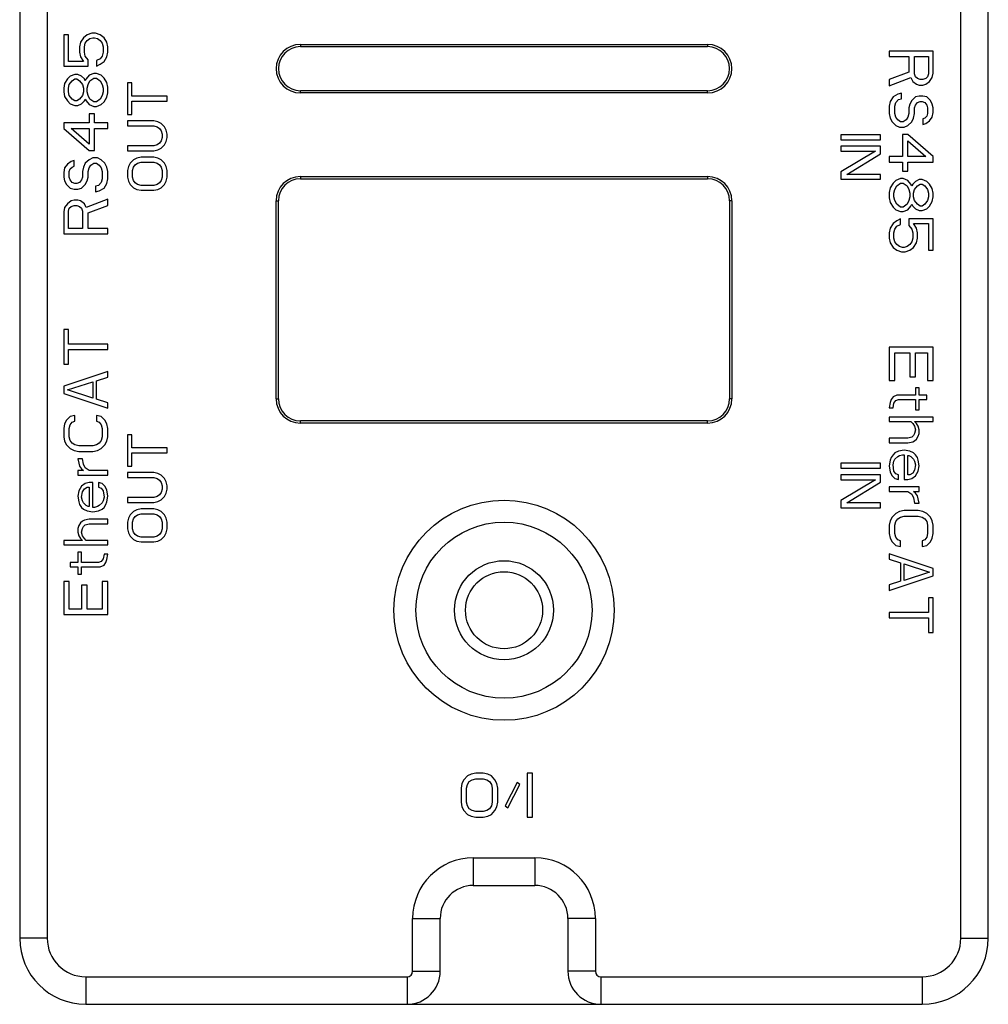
# Model space of a CAD drawing. Header units: millimetres. Extents: x 2752 to 3264, y 1607 to 1975.
# Tile 9 of 17: x 2873 to 2895, y 1645 to 1667. Entities that reach past the tile are written whole.
import ezdxf

# ---------------------------------------------------------------- set-up
doc = ezdxf.new("R2010")
doc.units = ezdxf.units.MM

msp = doc.modelspace()

# ---------------------------------------------------------------- linework, layer by layer
at = {"color": 7, "linetype": 'Continuous'}
for p, q in [((2873.447, 1669.923), (2873.447, 1646.272)), ((2874.072, 1669.923), (2874.072, 1646.272)), ((2894.822, 1646.272), (2894.822, 1669.923)), ((2895.447, 1646.272), (2895.447, 1669.923)), ((2874.553, 1666.788), (2874.447, 1666.788)), ((2874.447, 1666.788), (2874.447, 1666.08)), ((2874.553, 1666.184), (2874.553, 1666.788)), ((2874.893, 1666.726), (2874.83, 1666.622)), ((2874.979, 1666.788), (2874.893, 1666.726)), ((2875.085, 1666.83), (2874.979, 1666.788)), ((2874.979, 1666.663), (2875.042, 1666.705)), ((2875.042, 1666.705), (2875.106, 1666.726)), ((2875.17, 1666.83), (2875.085, 1666.83)), ((2875.106, 1666.726), (2875.149, 1666.726)), ((2875.149, 1666.726), (2875.213, 1666.705)), ((2875.276, 1666.788), (2875.17, 1666.83)), ((2875.213, 1666.705), (2875.276, 1666.663)), ((2875.362, 1666.726), (2875.276, 1666.788)), ((2875.425, 1666.622), (2875.362, 1666.726)), ((2874.83, 1666.622), (2874.808, 1666.518)), ((2874.808, 1666.518), (2874.808, 1666.393)), ((2874.915, 1666.518), (2874.936, 1666.601)), ((2874.915, 1666.393), (2874.915, 1666.518)), ((2874.936, 1666.601), (2874.979, 1666.663)), ((2875.276, 1666.663), (2875.319, 1666.601)), ((2875.319, 1666.601), (2875.34, 1666.518)), ((2875.34, 1666.518), (2875.34, 1666.393)), ((2875.447, 1666.518), (2875.425, 1666.622)), ((2875.447, 1666.393), (2875.447, 1666.518)), ((2879.822, 1666.572), (2889.072, 1666.572)), ((2879.822, 1666.572), (2879.822, 1666.522)), ((2879.822, 1666.522), (2889.072, 1666.522)), ((2889.072, 1666.572), (2889.072, 1666.522)), ((2874.808, 1666.393), (2874.83, 1666.288)), ((2874.83, 1666.288), (2874.893, 1666.184)), ((2874.936, 1666.309), (2874.915, 1666.393)), ((2875, 1666.226), (2874.936, 1666.309)), ((2875.276, 1666.247), (2875.191, 1666.205)), ((2875.319, 1666.309), (2875.276, 1666.247)), ((2875.34, 1666.393), (2875.319, 1666.309)), ((2875.362, 1666.184), (2875.425, 1666.288)), ((2875.425, 1666.288), (2875.447, 1666.393)), ((2894.197, 1666.422), (2893.197, 1666.422)), ((2893.197, 1666.422), (2893.197, 1666.297)), ((2893.197, 1666.297), (2893.643, 1666.297)), ((2893.643, 1666.297), (2893.643, 1665.943)), ((2893.771, 1666.297), (2894.09, 1666.297)), ((2893.771, 1665.901), (2893.771, 1666.297)), ((2894.09, 1666.297), (2894.09, 1665.901)), ((2894.197, 1665.922), (2894.197, 1666.422)), ((2874.447, 1666.08), (2875, 1666.08)), ((2874.893, 1666.184), (2874.553, 1666.184)), ((2875, 1666.08), (2875, 1666.226)), ((2875.191, 1666.205), (2875.191, 1666.08)), ((2875.191, 1666.08), (2875.276, 1666.122)), ((2875.276, 1666.122), (2875.362, 1666.184)), ((2874.532, 1665.788), (2874.468, 1665.684)), ((2874.596, 1665.851), (2874.532, 1665.788)), ((2874.702, 1665.893), (2874.596, 1665.851)), ((2874.638, 1665.747), (2874.702, 1665.788)), ((2874.766, 1665.893), (2874.702, 1665.893)), ((2874.702, 1665.788), (2874.745, 1665.788)), ((2874.745, 1665.788), (2874.808, 1665.747)), ((2874.851, 1665.851), (2874.766, 1665.893)), ((2874.915, 1665.788), (2874.851, 1665.851)), ((2874.936, 1665.747), (2874.915, 1665.788)), ((2874.957, 1665.788), (2874.936, 1665.747)), ((2875.021, 1665.872), (2874.957, 1665.788)), ((2875.127, 1665.913), (2875.021, 1665.872)), ((2875.042, 1665.747), (2875.127, 1665.809)), ((2875.191, 1665.913), (2875.127, 1665.913)), ((2875.127, 1665.809), (2875.191, 1665.809)), ((2875.298, 1665.872), (2875.191, 1665.913)), ((2875.191, 1665.809), (2875.276, 1665.747)), ((2875.362, 1665.809), (2875.298, 1665.872)), ((2875.425, 1665.705), (2875.362, 1665.809)), ((2893.643, 1665.943), (2893.197, 1665.776)), ((2893.197, 1665.63), (2893.686, 1665.818)), ((2893.686, 1665.818), (2893.729, 1665.734)), ((2893.792, 1665.838), (2893.771, 1665.901)), ((2893.835, 1665.797), (2893.792, 1665.838)), ((2893.899, 1665.776), (2893.835, 1665.797)), ((2894.026, 1665.797), (2893.963, 1665.776)), ((2894.069, 1665.838), (2894.026, 1665.797)), ((2894.09, 1665.901), (2894.069, 1665.838)), ((2894.112, 1665.734), (2894.175, 1665.818)), ((2894.175, 1665.818), (2894.197, 1665.922)), ((2874.468, 1665.684), (2874.447, 1665.58)), ((2874.447, 1665.58), (2874.447, 1665.497)), ((2874.553, 1665.58), (2874.574, 1665.663)), ((2874.553, 1665.497), (2874.553, 1665.58)), ((2874.574, 1665.663), (2874.638, 1665.747)), ((2874.808, 1665.747), (2874.872, 1665.663)), ((2874.872, 1665.663), (2874.893, 1665.58)), ((2874.893, 1665.58), (2874.893, 1665.497)), ((2874.979, 1665.58), (2875, 1665.663)), ((2874.979, 1665.497), (2874.979, 1665.58)), ((2875, 1665.663), (2875.042, 1665.747)), ((2875.276, 1665.747), (2875.319, 1665.663)), ((2875.319, 1665.663), (2875.34, 1665.58)), ((2875.34, 1665.58), (2875.34, 1665.497)), ((2875.447, 1665.601), (2875.425, 1665.705)), ((2875.447, 1665.476), (2875.447, 1665.601)), ((2875.992, 1665.697), (2875.897, 1665.697)), ((2875.897, 1665.697), (2875.897, 1664.984)), ((2875.992, 1665.397), (2875.992, 1665.697)), ((2893.197, 1665.776), (2893.197, 1665.63)), ((2893.729, 1665.734), (2893.814, 1665.672)), ((2893.814, 1665.672), (2893.877, 1665.651)), ((2893.877, 1665.651), (2893.963, 1665.651)), ((2893.963, 1665.776), (2893.899, 1665.776)), ((2893.963, 1665.651), (2894.026, 1665.672)), ((2894.026, 1665.672), (2894.112, 1665.734)), ((2874.447, 1665.497), (2874.468, 1665.393)), ((2874.468, 1665.393), (2874.532, 1665.288)), ((2874.574, 1665.413), (2874.553, 1665.497)), ((2874.638, 1665.33), (2874.574, 1665.413)), ((2874.872, 1665.413), (2874.808, 1665.33)), ((2874.893, 1665.497), (2874.872, 1665.413)), ((2875, 1665.413), (2874.979, 1665.497)), ((2875.042, 1665.33), (2875, 1665.413)), ((2875.319, 1665.413), (2875.276, 1665.33)), ((2875.34, 1665.497), (2875.319, 1665.413)), ((2875.362, 1665.268), (2875.425, 1665.372)), ((2875.425, 1665.372), (2875.447, 1665.476)), ((2876.797, 1665.397), (2875.992, 1665.397)), ((2876.797, 1665.284), (2876.797, 1665.397)), ((2889.072, 1665.522), (2879.822, 1665.522)), ((2879.822, 1665.472), (2879.822, 1665.522)), ((2889.072, 1665.472), (2879.822, 1665.472)), ((2889.072, 1665.472), (2889.072, 1665.522)), ((2893.282, 1665.38), (2893.218, 1665.276)), ((2893.388, 1665.443), (2893.282, 1665.38)), ((2893.473, 1665.463), (2893.388, 1665.443)), ((2893.409, 1665.318), (2893.473, 1665.338)), ((2893.473, 1665.338), (2893.473, 1665.463)), ((2893.792, 1665.38), (2893.707, 1665.297)), ((2893.877, 1665.401), (2893.792, 1665.38)), ((2893.963, 1665.401), (2893.877, 1665.401)), ((2894.048, 1665.38), (2893.963, 1665.401)), ((2894.133, 1665.297), (2894.048, 1665.38)), ((2874.532, 1665.288), (2874.596, 1665.226)), ((2874.596, 1665.226), (2874.702, 1665.184)), ((2874.702, 1665.288), (2874.638, 1665.33)), ((2874.745, 1665.288), (2874.702, 1665.288)), ((2874.702, 1665.184), (2874.766, 1665.184)), ((2874.808, 1665.33), (2874.745, 1665.288)), ((2874.766, 1665.184), (2874.851, 1665.226)), ((2874.851, 1665.226), (2874.915, 1665.288)), ((2874.915, 1665.288), (2874.936, 1665.33)), ((2874.936, 1665.33), (2874.957, 1665.288)), ((2874.957, 1665.288), (2875.021, 1665.205)), ((2875.021, 1665.205), (2875.127, 1665.163)), ((2875.127, 1665.268), (2875.042, 1665.33)), ((2875.191, 1665.268), (2875.127, 1665.268)), ((2875.127, 1665.163), (2875.191, 1665.163)), ((2875.276, 1665.33), (2875.191, 1665.268)), ((2875.191, 1665.163), (2875.298, 1665.205)), ((2875.298, 1665.205), (2875.362, 1665.268)), ((2875.992, 1665.284), (2876.797, 1665.284)), ((2875.992, 1664.984), (2875.992, 1665.284)), ((2893.218, 1665.276), (2893.197, 1665.172)), ((2893.197, 1665.172), (2893.197, 1665.005)), ((2893.324, 1665.172), (2893.346, 1665.255)), ((2893.324, 1665.005), (2893.324, 1665.172)), ((2893.346, 1665.255), (2893.409, 1665.318)), ((2893.665, 1665.213), (2893.643, 1665.13)), ((2893.643, 1665.13), (2893.643, 1665.005)), ((2893.707, 1665.297), (2893.665, 1665.213)), ((2893.771, 1665.13), (2893.792, 1665.193)), ((2893.771, 1665.005), (2893.771, 1665.13)), ((2893.792, 1665.193), (2893.835, 1665.255)), ((2893.835, 1665.255), (2893.899, 1665.276)), ((2893.899, 1665.276), (2893.941, 1665.276)), ((2893.941, 1665.276), (2894.005, 1665.255)), ((2894.005, 1665.255), (2894.048, 1665.193)), ((2894.048, 1665.193), (2894.069, 1665.13)), ((2894.069, 1665.13), (2894.069, 1665.005)), ((2894.175, 1665.213), (2894.133, 1665.297)), ((2894.197, 1665.13), (2894.175, 1665.213)), ((2894.197, 1665.026), (2894.197, 1665.13)), ((2875.149, 1664.997), (2875.021, 1664.997)), ((2875.021, 1664.997), (2875.021, 1664.788)), ((2875.149, 1664.788), (2875.149, 1664.997)), ((2875.897, 1664.984), (2875.992, 1664.984)), ((2893.197, 1665.005), (2893.218, 1664.901)), ((2893.218, 1664.901), (2893.26, 1664.818)), ((2893.346, 1664.922), (2893.324, 1665.005)), ((2893.388, 1664.859), (2893.346, 1664.922)), ((2893.622, 1664.922), (2893.58, 1664.859)), ((2893.643, 1665.005), (2893.622, 1664.922)), ((2893.707, 1664.818), (2893.75, 1664.901)), ((2893.75, 1664.901), (2893.771, 1665.005)), ((2894.005, 1664.901), (2893.963, 1664.88)), ((2894.048, 1664.943), (2894.005, 1664.901)), ((2894.069, 1665.005), (2894.048, 1664.943)), ((2894.112, 1664.838), (2894.175, 1664.922)), ((2894.175, 1664.922), (2894.197, 1665.026)), ((2875.021, 1664.788), (2874.447, 1664.788)), ((2874.447, 1664.788), (2874.447, 1664.663)), ((2875.447, 1664.788), (2875.149, 1664.788)), ((2875.447, 1664.663), (2875.447, 1664.788)), ((2876.49, 1664.834), (2875.897, 1664.834)), ((2875.897, 1664.834), (2875.897, 1664.722)), ((2875.897, 1664.722), (2876.49, 1664.722)), ((2876.586, 1664.816), (2876.49, 1664.834)), ((2876.49, 1664.722), (2876.567, 1664.703)), ((2876.567, 1664.703), (2876.624, 1664.666)), ((2876.663, 1664.778), (2876.586, 1664.816)), ((2876.624, 1664.666), (2876.663, 1664.609)), ((2876.739, 1664.703), (2876.663, 1664.778)), ((2876.777, 1664.628), (2876.739, 1664.703)), ((2893.26, 1664.818), (2893.346, 1664.734)), ((2893.346, 1664.734), (2893.431, 1664.693)), ((2893.452, 1664.818), (2893.388, 1664.859)), ((2893.431, 1664.693), (2893.537, 1664.693)), ((2893.516, 1664.818), (2893.452, 1664.818)), ((2893.58, 1664.859), (2893.516, 1664.818)), ((2893.537, 1664.693), (2893.622, 1664.734)), ((2893.622, 1664.734), (2893.707, 1664.818)), ((2893.963, 1664.88), (2893.963, 1664.755)), ((2893.963, 1664.755), (2894.026, 1664.776)), ((2894.026, 1664.776), (2894.112, 1664.838)), ((2874.447, 1664.663), (2875.021, 1664.163)), ((2874.617, 1664.663), (2875.021, 1664.663)), ((2875.021, 1664.309), (2874.617, 1664.663)), ((2875.021, 1664.663), (2875.021, 1664.309)), ((2875.149, 1664.663), (2875.447, 1664.663)), ((2875.149, 1664.163), (2875.149, 1664.663)), ((2876.663, 1664.609), (2876.682, 1664.534)), ((2876.682, 1664.459), (2876.663, 1664.384)), ((2876.682, 1664.534), (2876.682, 1664.459)), ((2876.797, 1664.534), (2876.777, 1664.628)), ((2876.777, 1664.366), (2876.797, 1664.459)), ((2876.797, 1664.459), (2876.797, 1664.534)), ((2892.997, 1664.522), (2892.097, 1664.522)), ((2892.097, 1664.522), (2892.097, 1664.409)), ((2892.997, 1664.409), (2892.997, 1664.522)), ((2893.622, 1664.526), (2893.495, 1664.526)), ((2893.495, 1664.526), (2893.495, 1664.026)), ((2894.197, 1664.026), (2893.622, 1664.526)), ((2876.49, 1664.272), (2875.897, 1664.272)), ((2875.897, 1664.272), (2875.897, 1664.159)), ((2876.567, 1664.291), (2876.49, 1664.272)), ((2876.624, 1664.328), (2876.567, 1664.291)), ((2876.663, 1664.384), (2876.624, 1664.328)), ((2876.663, 1664.216), (2876.739, 1664.291)), ((2876.739, 1664.291), (2876.777, 1664.366)), ((2892.097, 1664.409), (2892.997, 1664.409)), ((2892.997, 1664.259), (2892.097, 1664.259)), ((2892.097, 1664.259), (2892.097, 1664.147)), ((2892.997, 1664.091), (2892.997, 1664.259)), ((2893.622, 1664.38), (2894.026, 1664.026)), ((2893.622, 1664.026), (2893.622, 1664.38)), ((2875.021, 1664.163), (2875.149, 1664.163)), ((2875.106, 1663.997), (2875.021, 1663.955)), ((2875.213, 1663.997), (2875.106, 1663.997)), ((2875.298, 1663.955), (2875.213, 1663.997)), ((2875.897, 1664.159), (2876.49, 1664.159)), ((2876.203, 1664.009), (2876.107, 1663.991)), ((2876.49, 1664.009), (2876.203, 1664.009)), ((2876.49, 1664.159), (2876.586, 1664.178)), ((2876.586, 1663.991), (2876.49, 1664.009)), ((2876.586, 1664.178), (2876.663, 1664.216)), ((2892.097, 1664.147), (2892.882, 1664.147)), ((2892.882, 1664.147), (2892.097, 1663.678)), ((2892.231, 1663.622), (2892.997, 1664.091)), ((2893.495, 1664.026), (2893.197, 1664.026)), ((2893.197, 1664.026), (2893.197, 1663.901)), ((2894.026, 1664.026), (2893.622, 1664.026)), ((2894.197, 1663.901), (2894.197, 1664.026)), ((2874.532, 1663.851), (2874.468, 1663.768)), ((2874.617, 1663.913), (2874.532, 1663.851)), ((2874.596, 1663.747), (2874.638, 1663.788)), ((2874.681, 1663.934), (2874.617, 1663.913)), ((2874.638, 1663.788), (2874.681, 1663.809)), ((2874.681, 1663.809), (2874.681, 1663.934)), ((2874.893, 1663.788), (2874.872, 1663.684)), ((2874.936, 1663.872), (2874.893, 1663.788)), ((2875.021, 1663.955), (2874.936, 1663.872)), ((2875.021, 1663.768), (2875.064, 1663.83)), ((2875.064, 1663.83), (2875.127, 1663.872)), ((2875.127, 1663.872), (2875.191, 1663.872)), ((2875.191, 1663.872), (2875.255, 1663.83)), ((2875.255, 1663.83), (2875.298, 1663.768)), ((2875.383, 1663.872), (2875.298, 1663.955)), ((2875.425, 1663.788), (2875.383, 1663.872)), ((2875.447, 1663.684), (2875.425, 1663.788)), ((2875.916, 1663.803), (2875.897, 1663.709)), ((2875.954, 1663.878), (2875.916, 1663.803)), ((2876.031, 1663.953), (2875.954, 1663.878)), ((2876.012, 1663.709), (2876.031, 1663.784)), ((2876.107, 1663.991), (2876.031, 1663.953)), ((2876.031, 1663.784), (2876.069, 1663.841)), ((2876.069, 1663.841), (2876.126, 1663.878)), ((2876.126, 1663.878), (2876.203, 1663.897)), ((2876.203, 1663.897), (2876.49, 1663.897)), ((2876.49, 1663.897), (2876.567, 1663.878)), ((2876.567, 1663.878), (2876.624, 1663.841)), ((2876.663, 1663.953), (2876.586, 1663.991)), ((2876.624, 1663.841), (2876.663, 1663.784)), ((2876.739, 1663.878), (2876.663, 1663.953)), ((2876.663, 1663.784), (2876.682, 1663.709)), ((2876.777, 1663.803), (2876.739, 1663.878)), ((2876.797, 1663.709), (2876.777, 1663.803)), ((2893.197, 1663.901), (2893.495, 1663.901)), ((2893.495, 1663.901), (2893.495, 1663.693)), ((2893.622, 1663.901), (2894.197, 1663.901)), ((2893.622, 1663.693), (2893.622, 1663.901)), ((2874.468, 1663.768), (2874.447, 1663.663)), ((2874.447, 1663.663), (2874.447, 1663.559)), ((2874.447, 1663.559), (2874.468, 1663.476)), ((2874.574, 1663.684), (2874.596, 1663.747)), ((2874.574, 1663.559), (2874.574, 1663.684)), ((2874.596, 1663.497), (2874.574, 1663.559)), ((2874.872, 1663.559), (2874.851, 1663.497)), ((2874.872, 1663.684), (2874.872, 1663.559)), ((2874.979, 1663.476), (2875, 1663.559)), ((2875, 1663.684), (2875.021, 1663.768)), ((2875, 1663.559), (2875, 1663.684)), ((2875.298, 1663.768), (2875.319, 1663.684)), ((2875.319, 1663.684), (2875.319, 1663.518)), ((2875.447, 1663.518), (2875.447, 1663.684)), ((2875.897, 1663.709), (2875.897, 1663.559)), ((2875.897, 1663.559), (2875.916, 1663.466)), ((2876.012, 1663.559), (2876.012, 1663.709)), ((2876.031, 1663.484), (2876.012, 1663.559)), ((2876.682, 1663.559), (2876.663, 1663.484)), ((2876.682, 1663.709), (2876.682, 1663.559)), ((2876.777, 1663.466), (2876.797, 1663.559)), ((2876.797, 1663.559), (2876.797, 1663.709)), ((2879.822, 1663.572), (2889.072, 1663.572)), ((2879.822, 1663.572), (2879.822, 1663.522)), ((2889.072, 1663.572), (2889.072, 1663.522)), ((2892.097, 1663.678), (2892.097, 1663.509)), ((2892.997, 1663.622), (2892.231, 1663.622)), ((2892.997, 1663.509), (2892.997, 1663.622)), ((2893.495, 1663.693), (2893.622, 1663.693)), ((2874.468, 1663.476), (2874.51, 1663.393)), ((2874.51, 1663.393), (2874.596, 1663.309)), ((2874.638, 1663.434), (2874.596, 1663.497)), ((2874.702, 1663.413), (2874.638, 1663.434)), ((2874.745, 1663.413), (2874.702, 1663.413)), ((2874.808, 1663.434), (2874.745, 1663.413)), ((2874.851, 1663.497), (2874.808, 1663.434)), ((2874.851, 1663.309), (2874.936, 1663.393)), ((2874.936, 1663.393), (2874.979, 1663.476)), ((2875.234, 1663.372), (2875.17, 1663.351)), ((2875.17, 1663.351), (2875.17, 1663.226)), ((2875.298, 1663.434), (2875.234, 1663.372)), ((2875.319, 1663.518), (2875.298, 1663.434)), ((2875.362, 1663.309), (2875.425, 1663.413)), ((2875.425, 1663.413), (2875.447, 1663.518)), ((2875.916, 1663.466), (2875.954, 1663.391)), ((2875.954, 1663.391), (2876.031, 1663.316)), ((2876.069, 1663.428), (2876.031, 1663.484)), ((2876.126, 1663.391), (2876.069, 1663.428)), ((2876.203, 1663.372), (2876.126, 1663.391)), ((2876.49, 1663.372), (2876.203, 1663.372)), ((2876.567, 1663.391), (2876.49, 1663.372)), ((2876.624, 1663.428), (2876.567, 1663.391)), ((2876.663, 1663.484), (2876.624, 1663.428)), ((2876.663, 1663.316), (2876.739, 1663.391)), ((2876.739, 1663.391), (2876.777, 1663.466)), ((2879.822, 1663.522), (2889.072, 1663.522)), ((2892.097, 1663.509), (2892.997, 1663.509)), ((2893.282, 1663.422), (2893.218, 1663.318)), ((2893.346, 1663.484), (2893.282, 1663.422)), ((2893.324, 1663.276), (2893.367, 1663.359)), ((2893.452, 1663.526), (2893.346, 1663.484)), ((2893.367, 1663.359), (2893.452, 1663.422)), ((2893.516, 1663.526), (2893.452, 1663.526)), ((2893.452, 1663.422), (2893.516, 1663.422)), ((2893.622, 1663.484), (2893.516, 1663.526)), ((2893.516, 1663.422), (2893.601, 1663.359)), ((2893.601, 1663.359), (2893.643, 1663.276)), ((2893.686, 1663.401), (2893.622, 1663.484)), ((2893.707, 1663.359), (2893.686, 1663.401)), ((2893.729, 1663.401), (2893.707, 1663.359)), ((2893.792, 1663.463), (2893.729, 1663.401)), ((2893.771, 1663.276), (2893.835, 1663.359)), ((2893.877, 1663.505), (2893.792, 1663.463)), ((2893.835, 1663.359), (2893.899, 1663.401)), ((2893.941, 1663.505), (2893.877, 1663.505)), ((2893.899, 1663.401), (2893.941, 1663.401)), ((2894.048, 1663.463), (2893.941, 1663.505)), ((2893.941, 1663.401), (2894.005, 1663.359)), ((2894.005, 1663.359), (2894.069, 1663.276)), ((2894.112, 1663.401), (2894.048, 1663.463)), ((2894.175, 1663.297), (2894.112, 1663.401)), ((2874.596, 1663.309), (2874.681, 1663.288)), ((2874.681, 1663.288), (2874.766, 1663.288)), ((2874.766, 1663.288), (2874.851, 1663.309)), ((2875.17, 1663.226), (2875.255, 1663.247)), ((2875.255, 1663.247), (2875.362, 1663.309)), ((2876.031, 1663.316), (2876.107, 1663.278)), ((2876.107, 1663.278), (2876.203, 1663.259)), ((2876.203, 1663.259), (2876.49, 1663.259)), ((2876.49, 1663.259), (2876.586, 1663.278)), ((2876.586, 1663.278), (2876.663, 1663.316)), ((2893.218, 1663.318), (2893.197, 1663.213)), ((2893.197, 1663.213), (2893.197, 1663.088)), ((2893.303, 1663.193), (2893.324, 1663.276)), ((2893.303, 1663.109), (2893.303, 1663.193)), ((2893.324, 1663.026), (2893.303, 1663.109)), ((2893.643, 1663.276), (2893.665, 1663.193)), ((2893.665, 1663.109), (2893.643, 1663.026)), ((2893.665, 1663.193), (2893.665, 1663.109)), ((2893.75, 1663.193), (2893.771, 1663.276)), ((2893.75, 1663.109), (2893.75, 1663.193)), ((2893.771, 1663.026), (2893.75, 1663.109)), ((2894.069, 1663.276), (2894.09, 1663.193)), ((2894.09, 1663.109), (2894.069, 1663.026)), ((2894.09, 1663.193), (2894.09, 1663.109)), ((2894.197, 1663.193), (2894.175, 1663.297)), ((2894.175, 1663.005), (2894.197, 1663.109)), ((2894.197, 1663.109), (2894.197, 1663.193)), ((2874.532, 1662.955), (2874.468, 1662.872)), ((2874.617, 1663.018), (2874.532, 1662.955)), ((2874.574, 1662.851), (2874.617, 1662.893)), ((2874.681, 1663.038), (2874.617, 1663.018)), ((2874.617, 1662.893), (2874.681, 1662.913)), ((2874.766, 1663.038), (2874.681, 1663.038)), ((2874.681, 1662.913), (2874.745, 1662.913)), ((2874.745, 1662.913), (2874.808, 1662.893)), ((2874.83, 1663.018), (2874.766, 1663.038)), ((2874.808, 1662.893), (2874.851, 1662.851)), ((2874.915, 1662.955), (2874.83, 1663.018)), ((2874.957, 1662.872), (2874.915, 1662.955)), ((2875.447, 1663.059), (2874.957, 1662.872)), ((2875, 1662.747), (2875.447, 1662.913)), ((2875.447, 1662.913), (2875.447, 1663.059)), ((2879.272, 1663.022), (2879.322, 1663.022)), ((2879.272, 1658.522), (2879.272, 1663.022)), ((2879.322, 1658.522), (2879.322, 1663.022)), ((2889.622, 1663.022), (2889.572, 1663.022)), ((2889.572, 1663.022), (2889.572, 1658.522)), ((2889.622, 1663.022), (2889.622, 1658.522)), ((2893.197, 1663.088), (2893.218, 1662.984)), ((2893.218, 1662.984), (2893.282, 1662.88)), ((2893.282, 1662.88), (2893.346, 1662.818)), ((2893.367, 1662.943), (2893.324, 1663.026)), ((2893.452, 1662.88), (2893.367, 1662.943)), ((2893.516, 1662.88), (2893.452, 1662.88)), ((2893.601, 1662.943), (2893.516, 1662.88)), ((2893.643, 1663.026), (2893.601, 1662.943)), ((2893.622, 1662.818), (2893.686, 1662.901)), ((2893.686, 1662.901), (2893.707, 1662.943)), ((2893.707, 1662.943), (2893.729, 1662.901)), ((2893.729, 1662.901), (2893.792, 1662.838)), ((2893.835, 1662.943), (2893.771, 1663.026)), ((2893.899, 1662.901), (2893.835, 1662.943)), ((2893.941, 1662.901), (2893.899, 1662.901)), ((2894.005, 1662.943), (2893.941, 1662.901)), ((2894.069, 1663.026), (2894.005, 1662.943)), ((2894.048, 1662.838), (2894.112, 1662.901)), ((2894.112, 1662.901), (2894.175, 1663.005)), ((2874.468, 1662.872), (2874.447, 1662.768)), ((2874.447, 1662.768), (2874.447, 1662.268)), ((2874.553, 1662.788), (2874.574, 1662.851)), ((2874.553, 1662.393), (2874.553, 1662.788)), ((2874.851, 1662.851), (2874.872, 1662.788)), ((2874.872, 1662.788), (2874.872, 1662.393)), ((2875, 1662.393), (2875, 1662.747)), ((2893.346, 1662.818), (2893.452, 1662.776)), ((2893.452, 1662.776), (2893.516, 1662.776)), ((2893.516, 1662.776), (2893.622, 1662.818)), ((2893.792, 1662.838), (2893.877, 1662.797)), ((2893.877, 1662.797), (2893.941, 1662.797)), ((2893.941, 1662.797), (2894.048, 1662.838)), ((2893.282, 1662.505), (2893.218, 1662.401)), ((2893.367, 1662.568), (2893.282, 1662.505)), ((2893.324, 1662.38), (2893.367, 1662.443)), ((2893.452, 1662.609), (2893.367, 1662.568)), ((2893.367, 1662.443), (2893.452, 1662.484)), ((2893.452, 1662.484), (2893.452, 1662.609)), ((2894.197, 1662.609), (2893.643, 1662.609)), ((2893.643, 1662.609), (2893.643, 1662.463)), ((2893.643, 1662.463), (2893.707, 1662.38)), ((2893.75, 1662.505), (2894.09, 1662.505)), ((2893.814, 1662.401), (2893.75, 1662.505)), ((2894.09, 1662.505), (2894.09, 1661.901)), ((2894.197, 1661.901), (2894.197, 1662.609)), ((2874.447, 1662.268), (2875.447, 1662.268)), ((2874.872, 1662.393), (2874.553, 1662.393)), ((2875.447, 1662.393), (2875, 1662.393)), ((2875.447, 1662.268), (2875.447, 1662.393)), ((2893.218, 1662.401), (2893.197, 1662.297)), ((2893.197, 1662.297), (2893.197, 1662.172)), ((2893.303, 1662.297), (2893.324, 1662.38)), ((2893.303, 1662.172), (2893.303, 1662.297)), ((2893.707, 1662.38), (2893.729, 1662.297)), ((2893.729, 1662.297), (2893.729, 1662.172)), ((2893.835, 1662.297), (2893.814, 1662.401)), ((2893.835, 1662.172), (2893.835, 1662.297)), ((2893.197, 1662.172), (2893.218, 1662.068)), ((2893.218, 1662.068), (2893.282, 1661.963)), ((2893.324, 1662.088), (2893.303, 1662.172)), ((2893.367, 1662.026), (2893.324, 1662.088)), ((2893.431, 1661.984), (2893.367, 1662.026)), ((2893.495, 1661.963), (2893.431, 1661.984)), ((2893.601, 1661.984), (2893.537, 1661.963)), ((2893.665, 1662.026), (2893.601, 1661.984)), ((2893.707, 1662.088), (2893.665, 1662.026)), ((2893.729, 1662.172), (2893.707, 1662.088)), ((2893.75, 1661.963), (2893.814, 1662.068)), ((2893.814, 1662.068), (2893.835, 1662.172)), ((2893.282, 1661.963), (2893.367, 1661.901)), ((2893.367, 1661.901), (2893.473, 1661.859)), ((2893.473, 1661.859), (2893.558, 1661.859)), ((2893.537, 1661.963), (2893.495, 1661.963)), ((2893.558, 1661.859), (2893.665, 1661.901)), ((2893.665, 1661.901), (2893.75, 1661.963)), ((2894.09, 1661.901), (2894.197, 1661.901)), ((2874.553, 1660.101), (2874.447, 1660.101)), ((2874.447, 1660.101), (2874.447, 1659.309)), ((2874.553, 1659.768), (2874.553, 1660.101)), ((2875.447, 1659.768), (2874.553, 1659.768)), ((2875.447, 1659.643), (2875.447, 1659.768)), ((2874.553, 1659.643), (2875.447, 1659.643)), ((2874.553, 1659.309), (2874.553, 1659.643)), ((2894.197, 1659.693), (2893.197, 1659.693)), ((2893.197, 1659.693), (2893.197, 1658.943)), ((2893.324, 1659.568), (2893.665, 1659.568)), ((2893.324, 1658.943), (2893.324, 1659.568)), ((2893.665, 1659.568), (2893.665, 1659.026)), ((2893.792, 1659.568), (2894.069, 1659.568)), ((2893.792, 1659.026), (2893.792, 1659.568)), ((2894.069, 1659.568), (2894.069, 1658.943)), ((2894.197, 1658.943), (2894.197, 1659.693)), ((2874.447, 1659.309), (2874.553, 1659.309)), ((2875.447, 1659.143), (2874.447, 1658.809)), ((2875.447, 1659.018), (2875.447, 1659.143)), ((2874.532, 1658.726), (2875.106, 1658.913)), ((2875.106, 1658.913), (2875.106, 1658.538)), ((2875.191, 1658.934), (2875.447, 1659.018)), ((2875.191, 1658.518), (2875.191, 1658.934)), ((2893.197, 1658.943), (2893.324, 1658.943)), ((2893.665, 1659.026), (2893.792, 1659.026)), ((2894.069, 1658.943), (2894.197, 1658.943)), ((2874.447, 1658.809), (2874.447, 1658.643)), ((2874.447, 1658.643), (2875.447, 1658.309)), ((2875.106, 1658.538), (2874.532, 1658.726)), ((2893.877, 1658.776), (2893.792, 1658.776)), ((2893.792, 1658.776), (2893.792, 1658.609)), ((2893.877, 1658.609), (2893.877, 1658.776)), ((2875.447, 1658.434), (2875.191, 1658.518)), ((2875.447, 1658.309), (2875.447, 1658.434)), ((2879.272, 1658.522), (2879.322, 1658.522)), ((2889.622, 1658.522), (2889.572, 1658.522)), ((2893.218, 1658.443), (2893.197, 1658.318)), ((2893.239, 1658.505), (2893.218, 1658.443)), ((2893.282, 1658.568), (2893.239, 1658.505)), ((2893.367, 1658.609), (2893.282, 1658.568)), ((2893.282, 1658.318), (2893.303, 1658.422)), ((2893.303, 1658.422), (2893.346, 1658.484)), ((2893.346, 1658.484), (2893.409, 1658.505)), ((2893.792, 1658.609), (2893.367, 1658.609)), ((2893.409, 1658.505), (2893.792, 1658.505)), ((2893.792, 1658.505), (2893.792, 1658.276)), ((2894.048, 1658.609), (2893.877, 1658.609)), ((2893.877, 1658.505), (2894.048, 1658.505)), ((2893.877, 1658.276), (2893.877, 1658.505)), ((2894.048, 1658.505), (2894.048, 1658.609)), ((2893.197, 1658.318), (2893.282, 1658.318)), ((2893.792, 1658.276), (2893.877, 1658.276)), ((2874.51, 1658.038), (2874.468, 1657.955)), ((2874.596, 1658.122), (2874.51, 1658.038)), ((2874.702, 1658.143), (2874.596, 1658.122)), ((2874.596, 1657.934), (2874.638, 1657.997)), ((2874.638, 1657.997), (2874.702, 1658.018)), ((2874.702, 1658.018), (2874.702, 1658.143)), ((2875.298, 1658.122), (2875.191, 1658.143)), ((2875.191, 1658.143), (2875.191, 1658.018)), ((2875.191, 1658.018), (2875.255, 1657.997)), ((2875.255, 1657.997), (2875.298, 1657.934)), ((2875.383, 1658.038), (2875.298, 1658.122)), ((2875.425, 1657.955), (2875.383, 1658.038)), ((2889.072, 1658.022), (2879.822, 1658.022)), ((2879.822, 1657.972), (2879.822, 1658.022)), ((2889.072, 1657.972), (2879.822, 1657.972)), ((2889.072, 1657.972), (2889.072, 1658.022)), ((2894.197, 1658.109), (2893.197, 1658.109)), ((2893.197, 1658.109), (2893.197, 1658.005)), ((2893.197, 1658.005), (2893.686, 1658.005)), ((2893.686, 1658.005), (2893.729, 1657.963)), ((2893.729, 1657.963), (2893.771, 1657.901)), ((2893.771, 1658.005), (2894.197, 1658.005)), ((2893.814, 1657.963), (2893.771, 1658.005)), ((2893.856, 1657.901), (2893.814, 1657.963)), ((2894.197, 1658.005), (2894.197, 1658.109)), ((2874.468, 1657.955), (2874.447, 1657.851)), ((2874.447, 1657.851), (2874.447, 1657.663)), ((2874.574, 1657.851), (2874.596, 1657.934)), ((2874.574, 1657.663), (2874.574, 1657.851)), ((2875.298, 1657.934), (2875.319, 1657.851)), ((2875.319, 1657.851), (2875.319, 1657.663)), ((2875.447, 1657.851), (2875.425, 1657.955)), ((2875.447, 1657.663), (2875.447, 1657.851)), ((2893.771, 1657.734), (2893.75, 1657.693)), ((2893.771, 1657.901), (2893.792, 1657.818)), ((2893.792, 1657.818), (2893.771, 1657.734)), ((2893.877, 1657.818), (2893.856, 1657.901)), ((2893.856, 1657.672), (2893.877, 1657.734)), ((2893.877, 1657.734), (2893.877, 1657.818)), ((2874.447, 1657.663), (2874.468, 1657.559)), ((2874.468, 1657.559), (2874.51, 1657.476)), ((2874.596, 1657.58), (2874.574, 1657.663)), ((2874.638, 1657.518), (2874.596, 1657.58)), ((2874.702, 1657.476), (2874.638, 1657.518)), ((2875.255, 1657.518), (2875.191, 1657.476)), ((2875.298, 1657.58), (2875.255, 1657.518)), ((2875.319, 1657.663), (2875.298, 1657.58)), ((2875.383, 1657.476), (2875.425, 1657.559)), ((2875.425, 1657.559), (2875.447, 1657.663)), ((2875.992, 1657.709), (2875.897, 1657.709)), ((2875.897, 1657.709), (2875.897, 1656.997)), ((2875.992, 1657.409), (2875.992, 1657.709)), ((2893.622, 1657.63), (2893.197, 1657.63)), ((2893.197, 1657.63), (2893.197, 1657.526)), ((2893.197, 1657.526), (2893.622, 1657.526)), ((2893.707, 1657.651), (2893.622, 1657.63)), ((2893.622, 1657.526), (2893.729, 1657.547)), ((2893.75, 1657.693), (2893.707, 1657.651)), ((2893.729, 1657.547), (2893.771, 1657.568)), ((2893.771, 1657.568), (2893.814, 1657.609)), ((2893.814, 1657.609), (2893.856, 1657.672)), ((2874.51, 1657.476), (2874.596, 1657.393)), ((2874.596, 1657.393), (2874.681, 1657.351)), ((2874.681, 1657.351), (2874.787, 1657.33)), ((2874.787, 1657.455), (2874.702, 1657.476)), ((2875.106, 1657.455), (2874.787, 1657.455)), ((2874.787, 1657.33), (2875.106, 1657.33)), ((2875.191, 1657.476), (2875.106, 1657.455)), ((2875.106, 1657.33), (2875.213, 1657.351)), ((2875.213, 1657.351), (2875.298, 1657.393)), ((2875.298, 1657.393), (2875.383, 1657.476)), ((2876.797, 1657.409), (2875.992, 1657.409)), ((2875.992, 1657.297), (2876.797, 1657.297)), ((2875.992, 1656.997), (2875.992, 1657.297)), ((2876.797, 1657.297), (2876.797, 1657.409)), ((2893.324, 1657.297), (2893.282, 1657.255)), ((2893.409, 1657.338), (2893.324, 1657.297)), ((2893.537, 1657.359), (2893.409, 1657.338)), ((2893.665, 1657.338), (2893.537, 1657.359)), ((2893.75, 1657.297), (2893.665, 1657.338)), ((2893.792, 1657.255), (2893.75, 1657.297)), ((2874.872, 1657.163), (2874.766, 1657.163)), ((2874.766, 1657.163), (2874.787, 1657.059)), ((2874.893, 1657.038), (2874.872, 1657.163)), ((2893.218, 1657.13), (2893.197, 1657.005)), ((2893.239, 1657.193), (2893.218, 1657.13)), ((2893.282, 1657.255), (2893.239, 1657.193)), ((2893.282, 1657.026), (2893.303, 1657.109)), ((2893.303, 1657.109), (2893.324, 1657.151)), ((2893.324, 1657.151), (2893.388, 1657.213)), ((2893.388, 1657.213), (2893.431, 1657.234)), ((2893.431, 1657.234), (2893.495, 1657.255)), ((2893.495, 1657.255), (2893.537, 1657.255)), ((2893.537, 1657.255), (2893.537, 1656.693)), ((2893.622, 1657.234), (2893.643, 1657.234)), ((2893.622, 1656.797), (2893.622, 1657.234)), ((2893.643, 1657.234), (2893.686, 1657.213)), ((2893.686, 1657.213), (2893.75, 1657.151)), ((2893.75, 1657.151), (2893.771, 1657.109)), ((2893.771, 1657.109), (2893.792, 1657.026)), ((2893.835, 1657.193), (2893.792, 1657.255)), ((2893.856, 1657.13), (2893.835, 1657.193)), ((2893.877, 1657.005), (2893.856, 1657.13)), ((2874.893, 1656.893), (2874.766, 1656.893)), ((2874.766, 1656.893), (2874.766, 1656.788)), ((2874.787, 1657.059), (2874.808, 1656.997)), ((2874.808, 1656.997), (2874.851, 1656.934)), ((2874.851, 1656.934), (2874.893, 1656.893)), ((2874.936, 1656.955), (2874.893, 1657.038)), ((2875.021, 1656.893), (2874.936, 1656.955)), ((2875.447, 1656.893), (2875.021, 1656.893)), ((2875.447, 1656.788), (2875.447, 1656.893)), ((2875.897, 1656.997), (2875.992, 1656.997)), ((2876.49, 1656.847), (2875.897, 1656.847)), ((2875.897, 1656.847), (2875.897, 1656.734)), ((2876.586, 1656.828), (2876.49, 1656.847)), ((2892.997, 1657.059), (2892.097, 1657.059)), ((2892.097, 1657.059), (2892.097, 1656.947)), ((2892.097, 1656.947), (2892.997, 1656.947)), ((2892.997, 1656.947), (2892.997, 1657.059)), ((2893.197, 1657.005), (2893.218, 1656.859)), ((2893.218, 1656.859), (2893.26, 1656.776)), ((2893.303, 1656.88), (2893.282, 1657.026)), ((2893.346, 1656.818), (2893.303, 1656.88)), ((2893.729, 1656.838), (2893.665, 1656.797)), ((2893.771, 1656.901), (2893.729, 1656.838)), ((2893.792, 1657.026), (2893.771, 1656.901)), ((2893.792, 1656.776), (2893.856, 1656.88)), ((2893.856, 1656.88), (2893.877, 1657.005)), ((2874.766, 1656.788), (2875.447, 1656.788)), ((2875.021, 1656.622), (2874.936, 1656.601)), ((2875.106, 1656.622), (2875.021, 1656.622)), ((2875.106, 1656.059), (2875.106, 1656.622)), ((2875.319, 1656.601), (2875.234, 1656.622)), ((2875.234, 1656.622), (2875.234, 1656.518)), ((2875.897, 1656.734), (2876.49, 1656.734)), ((2876.49, 1656.734), (2876.567, 1656.716)), ((2876.567, 1656.716), (2876.624, 1656.678)), ((2876.663, 1656.791), (2876.586, 1656.828)), ((2876.624, 1656.678), (2876.663, 1656.622)), ((2876.739, 1656.716), (2876.663, 1656.791)), ((2876.663, 1656.622), (2876.682, 1656.547)), ((2876.777, 1656.641), (2876.739, 1656.716)), ((2876.797, 1656.547), (2876.777, 1656.641)), ((2892.997, 1656.797), (2892.097, 1656.797)), ((2892.097, 1656.797), (2892.097, 1656.684)), ((2892.097, 1656.684), (2892.882, 1656.684)), ((2892.882, 1656.684), (2892.097, 1656.216)), ((2892.231, 1656.159), (2892.997, 1656.628)), ((2892.997, 1656.628), (2892.997, 1656.797)), ((2893.26, 1656.776), (2893.324, 1656.713)), ((2893.324, 1656.713), (2893.409, 1656.693)), ((2893.409, 1656.797), (2893.346, 1656.818)), ((2893.409, 1656.693), (2893.409, 1656.797)), ((2893.537, 1656.693), (2893.622, 1656.693)), ((2893.665, 1656.797), (2893.622, 1656.797)), ((2893.622, 1656.693), (2893.707, 1656.713)), ((2893.707, 1656.713), (2893.792, 1656.776)), ((2874.787, 1656.434), (2874.766, 1656.309)), ((2874.851, 1656.538), (2874.787, 1656.434)), ((2874.936, 1656.601), (2874.851, 1656.538)), ((2874.851, 1656.288), (2874.872, 1656.413)), ((2874.872, 1656.413), (2874.915, 1656.476)), ((2874.915, 1656.476), (2874.979, 1656.518)), ((2874.979, 1656.518), (2875.021, 1656.518)), ((2875.021, 1656.518), (2875.021, 1656.08)), ((2875.234, 1656.518), (2875.298, 1656.497)), ((2875.298, 1656.497), (2875.34, 1656.434)), ((2875.383, 1656.538), (2875.319, 1656.601)), ((2875.34, 1656.434), (2875.362, 1656.288)), ((2875.425, 1656.455), (2875.383, 1656.538)), ((2875.447, 1656.309), (2875.425, 1656.455)), ((2876.663, 1656.397), (2876.624, 1656.341)), ((2876.682, 1656.472), (2876.663, 1656.397)), ((2876.682, 1656.547), (2876.682, 1656.472)), ((2876.777, 1656.378), (2876.797, 1656.472)), ((2876.797, 1656.472), (2876.797, 1656.547)), ((2893.877, 1656.526), (2893.197, 1656.526)), ((2893.197, 1656.526), (2893.197, 1656.422)), ((2893.197, 1656.422), (2893.622, 1656.422)), ((2893.622, 1656.422), (2893.707, 1656.359)), ((2893.75, 1656.422), (2893.877, 1656.422)), ((2893.792, 1656.38), (2893.75, 1656.422)), ((2893.877, 1656.422), (2893.877, 1656.526)), ((2874.766, 1656.309), (2874.787, 1656.184)), ((2874.787, 1656.184), (2874.808, 1656.122)), ((2874.872, 1656.205), (2874.851, 1656.288)), ((2874.893, 1656.163), (2874.872, 1656.205)), ((2875.34, 1656.205), (2875.319, 1656.163)), ((2875.362, 1656.288), (2875.34, 1656.205)), ((2875.404, 1656.122), (2875.425, 1656.184)), ((2875.425, 1656.184), (2875.447, 1656.309)), ((2876.49, 1656.284), (2875.897, 1656.284)), ((2875.897, 1656.284), (2875.897, 1656.172)), ((2875.897, 1656.172), (2876.49, 1656.172)), ((2876.567, 1656.303), (2876.49, 1656.284)), ((2876.49, 1656.172), (2876.586, 1656.191)), ((2876.624, 1656.341), (2876.567, 1656.303)), ((2876.586, 1656.191), (2876.663, 1656.228)), ((2876.663, 1656.228), (2876.739, 1656.303)), ((2876.739, 1656.303), (2876.777, 1656.378)), ((2892.097, 1656.216), (2892.097, 1656.047)), ((2893.707, 1656.359), (2893.75, 1656.276)), ((2893.75, 1656.276), (2893.771, 1656.151)), ((2893.835, 1656.318), (2893.792, 1656.38)), ((2893.856, 1656.255), (2893.835, 1656.318)), ((2893.877, 1656.151), (2893.856, 1656.255)), ((2874.808, 1656.122), (2874.851, 1656.059)), ((2874.851, 1656.059), (2874.893, 1656.018)), ((2874.957, 1656.101), (2874.893, 1656.163)), ((2874.893, 1656.018), (2874.979, 1655.976)), ((2875, 1656.08), (2874.957, 1656.101)), ((2874.979, 1655.976), (2875.106, 1655.955)), ((2875.021, 1656.08), (2875, 1656.08)), ((2875.149, 1656.059), (2875.106, 1656.059)), ((2875.106, 1655.955), (2875.234, 1655.976)), ((2875.213, 1656.08), (2875.149, 1656.059)), ((2875.255, 1656.101), (2875.213, 1656.08)), ((2875.234, 1655.976), (2875.319, 1656.018)), ((2875.319, 1656.163), (2875.255, 1656.101)), ((2875.319, 1656.018), (2875.362, 1656.059)), ((2875.362, 1656.059), (2875.404, 1656.122)), ((2876.031, 1655.966), (2875.954, 1655.891)), ((2876.107, 1656.003), (2876.031, 1655.966)), ((2876.203, 1656.022), (2876.107, 1656.003)), ((2876.49, 1656.022), (2876.203, 1656.022)), ((2876.586, 1656.003), (2876.49, 1656.022)), ((2876.663, 1655.966), (2876.586, 1656.003)), ((2876.739, 1655.891), (2876.663, 1655.966)), ((2892.097, 1656.047), (2892.997, 1656.047)), ((2892.997, 1656.159), (2892.231, 1656.159)), ((2892.997, 1656.047), (2892.997, 1656.159)), ((2893.431, 1655.963), (2893.346, 1655.922)), ((2893.537, 1655.984), (2893.431, 1655.963)), ((2893.856, 1655.984), (2893.537, 1655.984)), ((2893.771, 1656.151), (2893.877, 1656.151)), ((2893.963, 1655.963), (2893.856, 1655.984)), ((2894.048, 1655.922), (2893.963, 1655.963)), ((2874.872, 1655.747), (2874.83, 1655.705)), ((2874.915, 1655.768), (2874.872, 1655.747)), ((2875.021, 1655.788), (2874.915, 1655.768)), ((2875.447, 1655.788), (2875.021, 1655.788)), ((2875.447, 1655.684), (2875.447, 1655.788)), ((2875.916, 1655.816), (2875.897, 1655.722)), ((2875.897, 1655.722), (2875.897, 1655.572)), ((2875.954, 1655.891), (2875.916, 1655.816)), ((2876.012, 1655.722), (2876.031, 1655.797)), ((2876.012, 1655.572), (2876.012, 1655.722)), ((2876.031, 1655.797), (2876.069, 1655.853)), ((2876.069, 1655.853), (2876.126, 1655.891)), ((2876.126, 1655.891), (2876.203, 1655.909)), ((2876.203, 1655.909), (2876.49, 1655.909)), ((2876.49, 1655.909), (2876.567, 1655.891)), ((2876.567, 1655.891), (2876.624, 1655.853)), ((2876.624, 1655.853), (2876.663, 1655.797)), ((2876.663, 1655.797), (2876.682, 1655.722)), ((2876.682, 1655.722), (2876.682, 1655.572)), ((2876.777, 1655.816), (2876.739, 1655.891)), ((2876.797, 1655.722), (2876.777, 1655.816)), ((2876.797, 1655.572), (2876.797, 1655.722)), ((2893.218, 1655.755), (2893.197, 1655.651)), ((2893.26, 1655.838), (2893.218, 1655.755)), ((2893.346, 1655.922), (2893.26, 1655.838)), ((2893.324, 1655.651), (2893.346, 1655.734)), ((2893.346, 1655.734), (2893.388, 1655.797)), ((2893.388, 1655.797), (2893.452, 1655.838)), ((2893.452, 1655.838), (2893.537, 1655.859)), ((2893.537, 1655.859), (2893.856, 1655.859)), ((2893.856, 1655.859), (2893.941, 1655.838)), ((2893.941, 1655.838), (2894.005, 1655.797)), ((2894.005, 1655.797), (2894.048, 1655.734)), ((2894.133, 1655.838), (2894.048, 1655.922)), ((2894.048, 1655.734), (2894.069, 1655.651)), ((2894.175, 1655.755), (2894.133, 1655.838)), ((2894.197, 1655.651), (2894.175, 1655.755)), ((2874.787, 1655.643), (2874.766, 1655.58)), ((2874.766, 1655.58), (2874.766, 1655.497)), ((2874.766, 1655.497), (2874.787, 1655.413)), ((2874.83, 1655.705), (2874.787, 1655.643)), ((2874.851, 1655.497), (2874.872, 1655.58)), ((2874.872, 1655.413), (2874.851, 1655.497)), ((2874.872, 1655.58), (2874.893, 1655.622)), ((2874.893, 1655.622), (2874.936, 1655.663)), ((2874.936, 1655.663), (2875.021, 1655.684)), ((2875.021, 1655.684), (2875.447, 1655.684)), ((2875.897, 1655.572), (2875.916, 1655.478)), ((2876.031, 1655.497), (2876.012, 1655.572)), ((2876.069, 1655.441), (2876.031, 1655.497)), ((2876.663, 1655.497), (2876.624, 1655.441)), ((2876.682, 1655.572), (2876.663, 1655.497)), ((2876.777, 1655.478), (2876.797, 1655.572)), ((2893.197, 1655.651), (2893.197, 1655.463)), ((2893.324, 1655.463), (2893.324, 1655.651)), ((2894.069, 1655.651), (2894.069, 1655.463)), ((2894.197, 1655.463), (2894.197, 1655.651)), ((2874.872, 1655.309), (2874.447, 1655.309)), ((2874.447, 1655.309), (2874.447, 1655.205)), ((2874.787, 1655.413), (2874.83, 1655.351)), ((2874.83, 1655.351), (2874.872, 1655.309)), ((2874.915, 1655.351), (2874.872, 1655.413)), ((2874.957, 1655.309), (2874.915, 1655.351)), ((2875.447, 1655.309), (2874.957, 1655.309)), ((2875.447, 1655.205), (2875.447, 1655.309)), ((2875.916, 1655.478), (2875.954, 1655.403)), ((2875.954, 1655.403), (2876.031, 1655.328)), ((2876.031, 1655.328), (2876.107, 1655.291)), ((2876.126, 1655.403), (2876.069, 1655.441)), ((2876.107, 1655.291), (2876.203, 1655.272)), ((2876.203, 1655.384), (2876.126, 1655.403)), ((2876.49, 1655.384), (2876.203, 1655.384)), ((2876.567, 1655.403), (2876.49, 1655.384)), ((2876.49, 1655.272), (2876.586, 1655.291)), ((2876.624, 1655.441), (2876.567, 1655.403)), ((2876.586, 1655.291), (2876.663, 1655.328)), ((2876.663, 1655.328), (2876.739, 1655.403)), ((2876.739, 1655.403), (2876.777, 1655.478)), ((2893.197, 1655.463), (2893.218, 1655.359)), ((2893.218, 1655.359), (2893.26, 1655.276)), ((2893.26, 1655.276), (2893.346, 1655.193)), ((2893.346, 1655.38), (2893.324, 1655.463)), ((2893.388, 1655.318), (2893.346, 1655.38)), ((2893.452, 1655.297), (2893.388, 1655.318)), ((2893.452, 1655.172), (2893.452, 1655.297)), ((2894.005, 1655.318), (2893.941, 1655.297)), ((2893.941, 1655.297), (2893.941, 1655.172)), ((2894.048, 1655.38), (2894.005, 1655.318)), ((2894.069, 1655.463), (2894.048, 1655.38)), ((2894.048, 1655.193), (2894.133, 1655.276)), ((2894.133, 1655.276), (2894.175, 1655.359)), ((2894.175, 1655.359), (2894.197, 1655.463)), ((2874.447, 1655.205), (2875.447, 1655.205)), ((2876.203, 1655.272), (2876.49, 1655.272)), ((2893.346, 1655.193), (2893.452, 1655.172)), ((2893.941, 1655.172), (2894.048, 1655.193)), ((2874.851, 1655.038), (2874.766, 1655.038)), ((2874.766, 1655.038), (2874.766, 1654.809)), ((2874.851, 1654.809), (2874.851, 1655.038)), ((2875.298, 1654.83), (2875.234, 1654.809)), ((2875.34, 1654.893), (2875.298, 1654.83)), ((2875.362, 1654.997), (2875.34, 1654.893)), ((2875.447, 1654.997), (2875.362, 1654.997)), ((2875.404, 1654.809), (2875.425, 1654.872)), ((2875.425, 1654.872), (2875.447, 1654.997)), ((2894.197, 1654.672), (2893.197, 1655.005)), ((2893.197, 1655.005), (2893.197, 1654.88)), ((2893.197, 1654.88), (2893.452, 1654.797)), ((2874.766, 1654.809), (2874.596, 1654.809)), ((2874.596, 1654.809), (2874.596, 1654.705)), ((2874.596, 1654.705), (2874.766, 1654.705)), ((2874.766, 1654.705), (2874.766, 1654.538)), ((2875.234, 1654.809), (2874.851, 1654.809)), ((2874.851, 1654.705), (2875.276, 1654.705)), ((2874.851, 1654.538), (2874.851, 1654.705)), ((2875.276, 1654.705), (2875.362, 1654.747)), ((2875.362, 1654.747), (2875.404, 1654.809)), ((2893.452, 1654.797), (2893.452, 1654.38)), ((2893.537, 1654.776), (2894.112, 1654.588)), ((2893.537, 1654.401), (2893.537, 1654.776)), ((2894.197, 1654.505), (2894.197, 1654.672)), ((2874.766, 1654.538), (2874.851, 1654.538)), ((2893.197, 1654.172), (2894.197, 1654.505)), ((2893.452, 1654.38), (2893.197, 1654.297)), ((2894.112, 1654.588), (2893.537, 1654.401)), ((2874.574, 1654.372), (2874.447, 1654.372)), ((2874.447, 1654.372), (2874.447, 1653.622)), ((2874.574, 1653.747), (2874.574, 1654.372)), ((2874.979, 1654.288), (2874.851, 1654.288)), ((2874.851, 1654.288), (2874.851, 1653.747)), ((2874.979, 1653.747), (2874.979, 1654.288)), ((2875.447, 1654.372), (2875.319, 1654.372)), ((2875.319, 1654.372), (2875.319, 1653.747)), ((2875.447, 1653.622), (2875.447, 1654.372)), ((2893.197, 1654.297), (2893.197, 1654.172)), ((2894.197, 1654.005), (2894.09, 1654.005)), ((2894.09, 1654.005), (2894.09, 1653.672)), ((2894.197, 1653.213), (2894.197, 1654.005)), ((2874.851, 1653.747), (2874.574, 1653.747)), ((2875.319, 1653.747), (2874.979, 1653.747)), ((2874.447, 1653.622), (2875.447, 1653.622)), ((2894.09, 1653.672), (2893.197, 1653.672)), ((2893.197, 1653.672), (2893.197, 1653.547)), ((2893.197, 1653.547), (2894.09, 1653.547)), ((2894.09, 1653.547), (2894.09, 1653.213)), ((2894.09, 1653.213), (2894.197, 1653.213)), ((2883.617, 1649.958), (2883.534, 1649.873)), ((2883.701, 1650.001), (2883.617, 1649.958)), ((2883.805, 1650.022), (2883.701, 1650.001)), ((2883.972, 1650.022), (2883.805, 1650.022)), ((2884.076, 1650.001), (2883.972, 1650.022)), ((2884.159, 1649.958), (2884.076, 1650.001)), ((2884.242, 1649.873), (2884.159, 1649.958)), ((2885.097, 1650.022), (2884.972, 1650.022)), ((2884.972, 1650.022), (2884.972, 1649.022)), ((2885.097, 1649.022), (2885.097, 1650.022)), ((2883.492, 1649.788), (2883.472, 1649.681)), ((2883.534, 1649.873), (2883.492, 1649.788)), ((2883.597, 1649.681), (2883.617, 1649.766)), ((2883.617, 1649.766), (2883.659, 1649.83)), ((2883.659, 1649.83), (2883.722, 1649.873)), ((2883.722, 1649.873), (2883.805, 1649.894)), ((2883.805, 1649.894), (2883.972, 1649.894)), ((2883.972, 1649.894), (2884.055, 1649.873)), ((2884.055, 1649.873), (2884.117, 1649.83)), ((2884.117, 1649.83), (2884.159, 1649.766)), ((2884.159, 1649.766), (2884.18, 1649.681)), ((2884.284, 1649.788), (2884.242, 1649.873)), ((2884.305, 1649.681), (2884.284, 1649.788)), ((2884.742, 1649.809), (2884.472, 1649.277)), ((2884.534, 1649.235), (2884.805, 1649.766)), ((2884.805, 1649.766), (2884.742, 1649.809)), ((2883.472, 1649.681), (2883.472, 1649.362)), ((2883.597, 1649.362), (2883.597, 1649.681)), ((2884.18, 1649.681), (2884.18, 1649.362)), ((2884.305, 1649.362), (2884.305, 1649.681)), ((2883.472, 1649.362), (2883.492, 1649.256)), ((2883.492, 1649.256), (2883.534, 1649.171)), ((2883.617, 1649.277), (2883.597, 1649.362)), ((2883.659, 1649.213), (2883.617, 1649.277)), ((2884.159, 1649.277), (2884.117, 1649.213)), ((2884.18, 1649.362), (2884.159, 1649.277)), ((2884.242, 1649.171), (2884.284, 1649.256)), ((2884.284, 1649.256), (2884.305, 1649.362)), ((2884.472, 1649.277), (2884.534, 1649.235)), ((2883.534, 1649.171), (2883.617, 1649.086)), ((2883.617, 1649.086), (2883.701, 1649.043)), ((2883.722, 1649.171), (2883.659, 1649.213)), ((2883.701, 1649.043), (2883.805, 1649.022)), ((2883.805, 1649.149), (2883.722, 1649.171)), ((2883.972, 1649.149), (2883.805, 1649.149)), ((2883.805, 1649.022), (2883.972, 1649.022)), ((2884.055, 1649.171), (2883.972, 1649.149)), ((2883.972, 1649.022), (2884.076, 1649.043)), ((2884.117, 1649.213), (2884.055, 1649.171)), ((2884.076, 1649.043), (2884.159, 1649.086)), ((2884.159, 1649.086), (2884.242, 1649.171)), ((2884.972, 1649.022), (2885.097, 1649.022)), ((2883.747, 1648.097), (2885.147, 1648.097)), ((2883.747, 1648.097), (2883.747, 1647.472)), ((2885.147, 1648.097), (2885.147, 1647.472)), ((2883.747, 1647.472), (2885.147, 1647.472)), ((2882.372, 1646.722), (2882.997, 1646.722)), ((2882.372, 1645.522), (2882.372, 1646.722)), ((2882.997, 1645.522), (2882.997, 1646.722)), ((2886.522, 1646.722), (2885.897, 1646.722)), ((2885.897, 1646.722), (2885.897, 1645.522)), ((2886.522, 1646.722), (2886.522, 1645.522)), ((2874.072, 1646.272), (2873.447, 1646.272)), ((2894.822, 1646.272), (2895.447, 1646.272)), ((2882.372, 1645.522), (2882.997, 1645.522)), ((2886.522, 1645.522), (2885.897, 1645.522)), ((2874.947, 1645.397), (2882.247, 1645.397)), ((2874.947, 1645.397), (2874.947, 1644.772)), ((2882.247, 1645.397), (2882.247, 1644.772)), ((2886.647, 1645.397), (2893.947, 1645.397)), ((2886.647, 1645.397), (2886.647, 1644.772)), ((2893.947, 1645.397), (2893.947, 1644.772)), ((2874.947, 1644.772), (2893.947, 1644.772))]:
    msp.add_line(p, q, dxfattribs=at)
for radius in [2.5, 2, 1.125, 0.875]:
    msp.add_circle((2884.447, 1653.722), radius, dxfattribs=at)
for centre, radius, start, end in [((2879.822, 1666.022), 0.55, 90, 270), ((2879.822, 1666.022), 0.5, 90, 270), ((2889.072, 1666.022), 0.55, 270, 90), ((2889.072, 1666.022), 0.5, 270, 90), ((2879.822, 1663.022), 0.55, 90, 180), ((2889.072, 1663.022), 0.55, 0, 90), ((2879.822, 1663.022), 0.5, 90, 180), ((2889.072, 1663.022), 0.5, 0, 90), ((2879.822, 1658.522), 0.55, 180, 270), ((2879.822, 1658.522), 0.5, 180, 270), ((2889.072, 1658.522), 0.55, 270, 0), ((2889.072, 1658.522), 0.5, 270, 0), ((2883.747, 1646.722), 1.375, 90, 180), ((2885.147, 1646.722), 1.375, 0, 90), ((2883.747, 1646.722), 0.75, 90, 180), ((2885.147, 1646.722), 0.75, 0, 90), ((2874.947, 1646.272), 1.5, 180, 270), ((2874.947, 1646.272), 0.875, 180, 270), ((2893.947, 1646.272), 1.5, 270, 0), ((2893.947, 1646.272), 0.875, 270, 0), ((2882.247, 1645.522), 0.75, 270, 0), ((2882.247, 1645.522), 0.125, 270, 0), ((2886.647, 1645.522), 0.75, 180, 270), ((2886.647, 1645.522), 0.125, 180, 270)]:
    msp.add_arc(centre, radius, start, end, dxfattribs=at)

doc.saveas('drawing.dxf')
